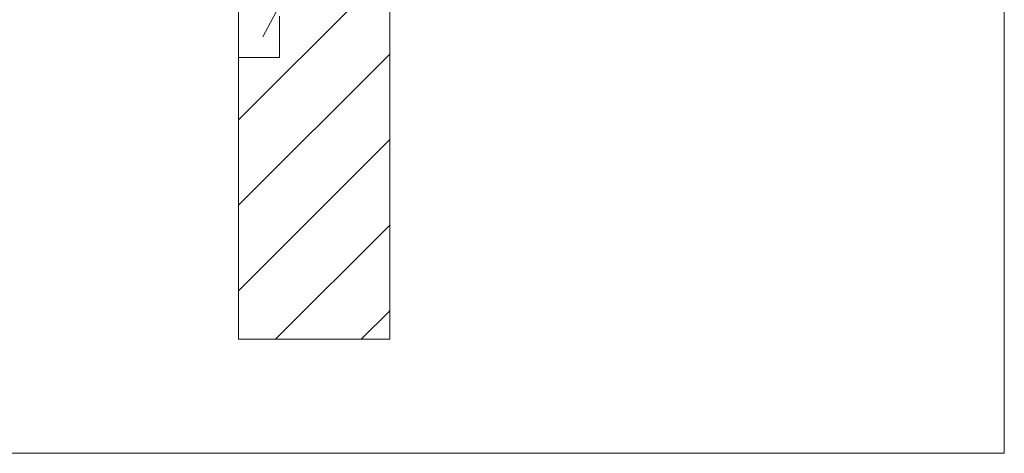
# Model space of a CAD drawing. Extents: x -620 to 300, y 62 to 1112.
# Tile 126 of 256: x 164 to 180, y 700 to 707. Entities that reach past the tile are written whole.
import ezdxf
from ezdxf.lldxf.tags import DXFTag

# ---------------------------------------------------------------- set-up
doc = ezdxf.new("R2010")
doc.units = 0
doc.layers.get('0').update_dxf_attribs({"lineweight": 13})
doc.layers.add('E_Betonbaudose', color=1, linetype='Continuous', lineweight=13, true_color=0xff0000)
doc.layers.add('E_Detail_Wandschraffur', color=7, linetype='Continuous', lineweight=5, true_color=0xc0c0c0)
doc.layers.add('E_Detail_Linie_Text_Bem', color=7, linetype='Continuous', lineweight=13)
tags = doc.linetypes.add('fein_strichliert', pattern=[4, 1, -2, 1]).pattern_tags.tags
tags[8:9] = [DXFTag(74, 4), DXFTag(75, 0), DXFTag(340, '0'), DXFTag(46, 0.0), DXFTag(50, 0.0), DXFTag(44, 0.0), DXFTag(45, 0.0)]
tags[6:7] = [DXFTag(74, 4), DXFTag(75, 0), DXFTag(340, '0'), DXFTag(46, 0.0), DXFTag(50, 0.0), DXFTag(44, 0.0), DXFTag(45, 0.0)]
tags[4:5] = [DXFTag(74, 4), DXFTag(75, 0), DXFTag(340, '0'), DXFTag(46, 0.0), DXFTag(50, 0.0), DXFTag(44, 0.0), DXFTag(45, 0.0)]
tags = doc.linetypes.add('fein_strichliert-A06G9S0L8I', pattern=[4, 1, -2, 1]).pattern_tags.tags
tags[8:9] = [DXFTag(74, 4), DXFTag(75, 0), DXFTag(340, '0'), DXFTag(46, 0.0), DXFTag(50, 0.0), DXFTag(44, 0.0), DXFTag(45, 0.0)]
tags[6:7] = [DXFTag(74, 4), DXFTag(75, 0), DXFTag(340, '0'), DXFTag(46, 0.0), DXFTag(50, 0.0), DXFTag(44, 0.0), DXFTag(45, 0.0)]
tags[4:5] = [DXFTag(74, 4), DXFTag(75, 0), DXFTag(340, '0'), DXFTag(46, 0.0), DXFTag(50, 0.0), DXFTag(44, 0.0), DXFTag(45, 0.0)]

# ---------------------------------------------------------------- blocks, each defined once
blk = doc.blocks.new('Referenz-A06G9S0O8I')
at = {"layer": 'E_Betonbaudose', "linetype": 'Continuous', "ltscale": 0.13}
for p, q in [((167.575, 706.559), (167.575, 707.239)), ((168.255, 707.239), (168.255, 706.559)), ((168.255, 706.559), (167.575, 706.559))]:
    blk.add_line(p, q, dxfattribs=at)
at = {"layer": 'E_Detail_Linie_Text_Bem', "linetype": 'fein_strichliert-A06G9S0L8I', "ltscale": 0.65}
for p, q in [((180.227, 700.01), (180.227, 761.326)), ((117.458, 700.01), (177.201, 700.01)), ((177.201, 700.01), (180.227, 700.01))]:
    blk.add_line(p, q, dxfattribs=at)
at = {"layer": 'E_Detail_Linie_Text_Bem', "linetype": 'Continuous', "ltscale": 0.13}
for p, q in [((170.075, 741.899), (170.075, 701.899)), ((167.575, 701.899), (167.575, 729.899)), ((170.075, 701.899), (167.575, 701.899))]:
    blk.add_line(p, q, dxfattribs=at)
at = {"layer": 'E_Detail_Linie_Text_Bem', "color": 0, "linetype": 'Continuous', "ltscale": 0.13}
blk.add_line((167.98, 706.899), (171.445, 713.397), dxfattribs=at)
at = {"layer": 'E_Detail_Wandschraffur', "linetype": 'fein_strichliert', "ltscale": 0.13}
for p, q in [((167.575, 705.526), (170.075, 708.026)), ((167.575, 702.698), (170.075, 705.198)), ((169.604, 701.899), (170.075, 702.369))]:
    blk.add_line(p, q, dxfattribs=at)
at = {"layer": 'E_Detail_Wandschraffur', "linetype": 'ByBlock', "ltscale": 0.13}
for p, q in [((167.575, 704.112), (170.075, 706.612)), ((168.19, 701.899), (170.075, 703.784))]:
    blk.add_line(p, q, dxfattribs=at)

msp = doc.modelspace()

# ---------------------------------------------------------------- block references
at = {"color": 8, "lineweight": 25, "ltscale": 0.25, "true_color": 0x808080}
msp.add_blockref('Referenz-A06G9S0O8I', (0, 0), dxfattribs=at)

doc.saveas('drawing.dxf')
